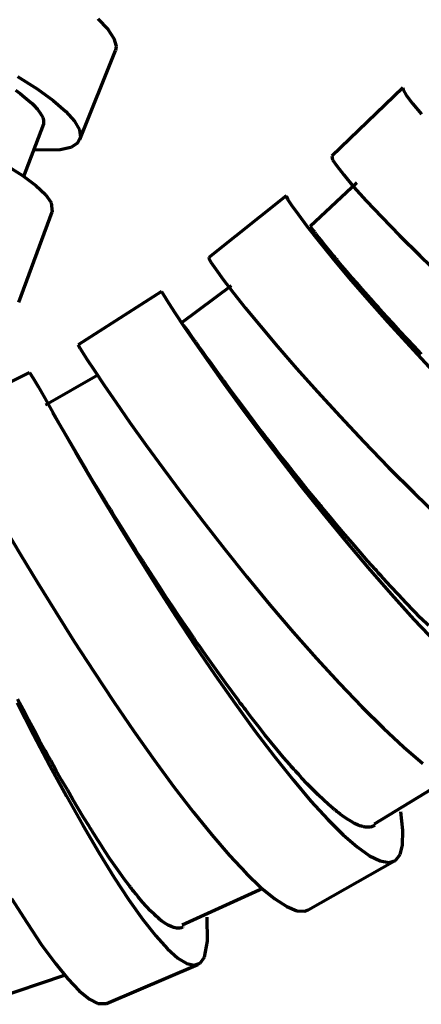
# Model space of a CAD drawing. Header units: millimetres. Extents: x 76 to 932, y 218 to 766.
# Tile 37 of 98: x 374 to 395, y 412 to 462. Entities that reach past the tile are written whole.
import ezdxf

# ---------------------------------------------------------------- set-up
doc = ezdxf.new("R2010")
doc.units = ezdxf.units.MM
doc.layers.add('Livello 1', color=18, linetype='Continuous', true_color=0x000000)

msp = doc.modelspace()

# ---------------------------------------------------------------- linework, layer by layer
at = {"layer": 'Livello 1', "color": 18, "lineweight": 70, "true_color": 0x000000}
for p, q in [((378.28, 461.624), (378.785, 461.109)), ((378.785, 461.109), (379.095, 460.647)), ((379.095, 460.647), (379.208, 460.255)), ((379.208, 460.255), (379.169, 460.029)), ((377.38, 455.549), (379.169, 460.029)), ((374.234, 458.72), (375.221, 458.107)), ((374.131, 458.043), (374.375, 457.867)), ((374.375, 457.867), (374.597, 457.69)), ((374.597, 457.69), (374.798, 457.525)), ((375.221, 458.107), (376.036, 457.518)), ((393.658, 458.16), (390.07, 454.709)), ((393.658, 458.16), (393.672, 458.047)), ((393.672, 458.047), (393.831, 457.782)), ((393.831, 457.782), (394.137, 457.373)), ((374.798, 457.525), (374.975, 457.362)), ((374.975, 457.362), (375.056, 457.285)), ((375.056, 457.285), (375.13, 457.207)), ((375.13, 457.207), (375.165, 457.168)), ((376.036, 457.518), (376.671, 456.971)), ((394.137, 457.373), (394.589, 456.826)), ((375.165, 457.168), (375.2, 457.129)), ((375.2, 457.129), (375.214, 457.112)), ((375.214, 457.112), (375.232, 457.094)), ((375.232, 457.094), (375.246, 457.073)), ((375.246, 457.073), (375.264, 457.055)), ((375.264, 457.055), (375.37, 456.914)), ((375.37, 456.914), (375.451, 456.777)), ((375.451, 456.777), (375.511, 456.653)), ((376.671, 456.971), (377.116, 456.473)), ((374.537, 453.658), (375.557, 456.35)), ((375.511, 456.653), (375.546, 456.533)), ((375.546, 456.533), (375.543, 456.329)), ((377.116, 456.473), (377.363, 456.036)), ((377.363, 456.036), (377.412, 455.665)), ((377.261, 455.369), (376.918, 455.157)), ((377.412, 455.665), (377.261, 455.369)), ((376.386, 455.03), (375.112, 455.023)), ((376.918, 455.157), (376.386, 455.03)), ((390.07, 454.713), (390.119, 454.533)), ((373.638, 454.275), (374.495, 453.739)), ((390.119, 454.533), (390.324, 454.219)), ((390.324, 454.219), (390.677, 453.767)), ((374.495, 453.739), (375.165, 453.238)), ((390.677, 453.767), (391.174, 453.178)), ((375.165, 453.238), (375.645, 452.78)), ((391.34, 453.376), (388.994, 451.164)), ((375.645, 452.78), (375.927, 452.378)), ((387.784, 452.709), (383.879, 449.608)), ((387.787, 452.713), (387.78, 452.702)), ((391.174, 453.178), (391.816, 452.466)), ((375.927, 452.378), (375.98, 451.912)), ((387.78, 452.702), (387.844, 452.554)), ((387.844, 452.554), (388.045, 452.247)), ((388.045, 452.247), (388.373, 451.785)), ((391.816, 452.466), (392.589, 451.644)), ((374.311, 447.361), (375.98, 451.915)), ((388.373, 451.785), (388.835, 451.175)), ((392.589, 451.644), (393.488, 450.719)), ((388.835, 451.175), (389.424, 450.427)), ((389.019, 451.153), (389.008, 451.171)), ((389.043, 451.118), (389.019, 451.153)), ((389.082, 451.058), (389.043, 451.118)), ((389.139, 450.981), (389.082, 451.058)), ((389.174, 450.935), (389.139, 450.981)), ((389.213, 450.882), (389.174, 450.935)), ((389.234, 450.854), (389.213, 450.882)), ((389.259, 450.825), (389.234, 450.854)), ((389.28, 450.797), (389.259, 450.825)), ((389.304, 450.765), (389.28, 450.797)), ((389.41, 450.628), (389.304, 450.765)), ((389.534, 450.476), (389.41, 450.628)), ((389.424, 450.427), (390.133, 449.559)), ((389.671, 450.303), (389.534, 450.476)), ((389.823, 450.113), (389.671, 450.303)), ((393.488, 450.719), (394.504, 449.714)), ((389.992, 449.908), (389.823, 450.113)), ((390.179, 449.682), (389.992, 449.908)), ((383.882, 449.608), (383.882, 449.569)), ((383.882, 449.569), (383.988, 449.375)), ((383.988, 449.375), (384.228, 449.016)), ((390.133, 449.559), (390.955, 448.578)), ((390.229, 449.622), (390.179, 449.682)), ((390.278, 449.562), (390.229, 449.622)), ((390.303, 449.534), (390.278, 449.562)), ((390.327, 449.502), (390.303, 449.534)), ((390.356, 449.471), (390.327, 449.502)), ((390.38, 449.439), (390.356, 449.471)), ((390.486, 449.312), (390.38, 449.439)), ((390.599, 449.181), (390.486, 449.312)), ((394.504, 449.714), (395.623, 448.642)), ((384.228, 449.016), (384.602, 448.504)), ((390.828, 448.913), (390.599, 449.181)), ((391.072, 448.627), (390.828, 448.913)), ((384.602, 448.504), (385.106, 447.848)), ((390.955, 448.578), (391.88, 447.506)), ((391.329, 448.328), (391.072, 448.627)), ((391.601, 448.017), (391.329, 448.328)), ((381.497, 447.904), (377.289, 445.213)), ((381.497, 447.904), (381.579, 447.763)), ((381.579, 447.763), (381.847, 447.336)), ((385.011, 448.183), (382.506, 446.313)), ((385.106, 447.848), (385.734, 447.058)), ((391.887, 447.693), (391.601, 448.017)), ((381.847, 447.336), (382.189, 446.811)), ((391.88, 447.506), (392.899, 446.352)), ((392.187, 447.354), (391.887, 447.693)), ((392.225, 447.312), (392.187, 447.354)), ((392.264, 447.269), (392.225, 447.312)), ((392.303, 447.227), (392.264, 447.269)), ((382.189, 446.811), (382.644, 446.126)), ((385.734, 447.058), (386.482, 446.147)), ((392.342, 447.181), (392.303, 447.227)), ((392.423, 447.093), (392.342, 447.181)), ((392.501, 447.005), (392.423, 447.093)), ((392.663, 446.828), (392.501, 447.005)), ((392.825, 446.648), (392.663, 446.828)), ((393.16, 446.282), (392.825, 446.648)), ((392.899, 446.352), (394, 445.142)), ((393.502, 445.908), (393.16, 446.282)), ((382.566, 446.25), (382.563, 446.253)), ((382.573, 446.243), (382.566, 446.25)), ((382.587, 446.229), (382.573, 446.243)), ((382.591, 446.225), (382.587, 446.229)), ((382.595, 446.222), (382.591, 446.225)), ((382.598, 446.214), (382.595, 446.222)), ((382.602, 446.211), (382.598, 446.214)), ((382.612, 446.197), (382.602, 446.211)), ((382.623, 446.186), (382.612, 446.197)), ((382.672, 446.119), (382.623, 446.186)), ((382.644, 446.126), (383.208, 445.301)), ((382.736, 446.035), (382.672, 446.119)), ((382.813, 445.929), (382.736, 446.035)), ((382.905, 445.798), (382.813, 445.929)), ((383.011, 445.65), (382.905, 445.798)), ((386.482, 446.147), (387.343, 445.128)), ((393.855, 445.527), (393.502, 445.908)), ((383.131, 445.481), (383.011, 445.65)), ((383.163, 445.438), (383.131, 445.481)), ((383.194, 445.389), (383.163, 445.438)), ((383.212, 445.368), (383.194, 445.389)), ((383.208, 445.301), (383.875, 444.338)), ((383.23, 445.343), (383.212, 445.368)), ((383.247, 445.318), (383.23, 445.343)), ((383.265, 445.294), (383.247, 445.318)), ((383.339, 445.191), (383.265, 445.294)), ((394.222, 445.139), (393.855, 445.527)), ((377.289, 445.213), (377.391, 445.033)), ((377.391, 445.033), (377.733, 444.493)), ((383.413, 445.086), (383.339, 445.191)), ((383.575, 444.856), (383.413, 445.086)), ((383.748, 444.613), (383.575, 444.856)), ((387.343, 445.128), (388.302, 444.02)), ((394, 445.142), (395.171, 443.893)), ((394.406, 444.945), (394.222, 445.139)), ((394.596, 444.743), (394.406, 444.945)), ((377.733, 444.493), (378.111, 443.914)), ((383.939, 444.355), (383.748, 444.613)), ((383.875, 444.338), (384.641, 443.262)), ((384.14, 444.077), (383.939, 444.355)), ((374.837, 443.823), (372.766, 442.793)), ((374.837, 443.823), (375.027, 443.537)), ((378.111, 443.914), (378.601, 443.184)), ((384.351, 443.78), (384.14, 444.077)), ((388.302, 444.02), (389.357, 442.838)), ((375.027, 443.537), (375.271, 443.117)), ((378.284, 443.678), (375.641, 442.172)), ((384.581, 443.47), (384.351, 443.78)), ((384.609, 443.428), (384.581, 443.47)), ((384.641, 443.389), (384.609, 443.428)), ((384.669, 443.346), (384.641, 443.389)), ((384.701, 443.308), (384.669, 443.346)), ((384.761, 443.223), (384.701, 443.308)), ((375.271, 443.117), (375.606, 442.524)), ((378.601, 443.184), (379.201, 442.306)), ((384.641, 443.262), (385.494, 442.083)), ((384.821, 443.142), (384.761, 443.223)), ((384.944, 442.972), (384.821, 443.142)), ((385.071, 442.8), (384.944, 442.972)), ((385.336, 442.447), (385.071, 442.8)), ((389.357, 442.838), (390.49, 441.604)), ((375.606, 442.524), (376.036, 441.766)), ((379.201, 442.306), (379.906, 441.3)), ((385.607, 442.083), (385.336, 442.447)), ((385.494, 442.083), (386.429, 440.824)), ((385.889, 441.706), (385.607, 442.083)), ((377.744, 438.845), (376.022, 441.787)), ((376.036, 441.766), (376.555, 440.852)), ((386.186, 441.318), (385.889, 441.706)), ((386.338, 441.12), (386.186, 441.318)), ((390.49, 441.604), (391.686, 440.33)), ((376.555, 440.852), (377.162, 439.797)), ((379.906, 441.3), (380.704, 440.182)), ((386.489, 440.919), (386.338, 441.12)), ((386.429, 440.824), (387.435, 439.501)), ((386.567, 440.817), (386.489, 440.919)), ((386.648, 440.715), (386.567, 440.817)), ((386.726, 440.612), (386.648, 440.715)), ((386.807, 440.507), (386.726, 440.612)), ((387.131, 440.087), (386.807, 440.507)), ((391.686, 440.33), (392.934, 439.043)), ((380.704, 440.182), (381.589, 438.968)), ((387.463, 439.663), (387.131, 440.087)), ((377.162, 439.797), (377.846, 438.623)), ((387.435, 439.501), (388.497, 438.136)), ((387.802, 439.233), (387.463, 439.663)), ((377.638, 439.021), (377.62, 439.046)), ((377.85, 438.669), (377.638, 439.021)), ((381.589, 438.968), (382.556, 437.674)), ((388.147, 438.799), (387.802, 439.233)), ((392.934, 439.043), (394.219, 437.762)), ((377.846, 438.623), (378.605, 437.339)), ((378.072, 438.302), (377.85, 438.669)), ((388.5, 438.358), (388.147, 438.799)), ((388.856, 437.914), (388.5, 438.358)), ((378.305, 437.921), (378.072, 438.302)), ((378.552, 437.522), (378.305, 437.921)), ((388.497, 438.136), (389.604, 436.749)), ((389.04, 437.691), (388.856, 437.914)), ((378.58, 437.469), (378.552, 437.522)), ((378.612, 437.42), (378.58, 437.469)), ((378.605, 437.339), (379.43, 435.973)), ((378.643, 437.367), (378.612, 437.42)), ((378.675, 437.317), (378.643, 437.367)), ((382.556, 437.674), (383.586, 436.323)), ((389.223, 437.466), (389.04, 437.691)), ((389.315, 437.353), (389.223, 437.466)), ((389.41, 437.24), (389.315, 437.353)), ((394.219, 437.762), (395.52, 436.499)), ((378.739, 437.215), (378.675, 437.317)), ((378.802, 437.109), (378.739, 437.215)), ((378.933, 436.901), (378.802, 437.109)), ((379.063, 436.689), (378.933, 436.901)), ((389.456, 437.183), (389.41, 437.24)), ((389.502, 437.127), (389.456, 437.183)), ((389.551, 437.07), (389.502, 437.127)), ((389.597, 437.014), (389.551, 437.07)), ((389.975, 436.562), (389.597, 437.014)), ((379.331, 436.259), (379.063, 436.689)), ((389.604, 436.749), (390.744, 435.36)), ((390.352, 436.111), (389.975, 436.562)), ((373.602, 435.977), (374.389, 434.654)), ((379.607, 435.818), (379.331, 436.259)), ((379.43, 435.973), (380.312, 434.538)), ((383.586, 436.323), (384.672, 434.933)), ((390.73, 435.663), (390.352, 436.111)), ((379.889, 435.37), (379.607, 435.818)), ((380.178, 434.911), (379.889, 435.37)), ((391.114, 435.218), (390.73, 435.663)), ((390.744, 435.36), (391.901, 433.987)), ((380.326, 434.679), (380.178, 434.911)), ((384.672, 434.933), (385.801, 433.525)), ((391.499, 434.777), (391.114, 435.218)), ((374.389, 434.654), (375.239, 433.246)), ((380.312, 434.538), (381.24, 433.063)), ((380.474, 434.446), (380.326, 434.679)), ((380.552, 434.329), (380.474, 434.446)), ((391.883, 434.336), (391.499, 434.777)), ((380.626, 434.209), (380.552, 434.329)), ((380.665, 434.15), (380.626, 434.209)), ((380.704, 434.09), (380.665, 434.15)), ((380.742, 434.03), (380.704, 434.09)), ((380.781, 433.97), (380.742, 434.03)), ((381.092, 433.49), (380.781, 433.97)), ((392.077, 434.118), (391.883, 434.336)), ((391.901, 433.987), (393.061, 432.657)), ((392.275, 433.899), (392.077, 434.118)), ((392.324, 433.846), (392.275, 433.899)), ((381.402, 433.01), (381.092, 433.49)), ((385.801, 433.525), (386.958, 432.125)), ((392.37, 433.79), (392.324, 433.846)), ((392.419, 433.737), (392.37, 433.79)), ((392.469, 433.684), (392.419, 433.737)), ((392.568, 433.574), (392.469, 433.684)), ((392.663, 433.469), (392.568, 433.574)), ((393.051, 433.045), (392.663, 433.469)), ((375.239, 433.246), (376.146, 431.782)), ((381.24, 433.063), (382.203, 431.56)), ((381.72, 432.527), (381.402, 433.01)), ((393.435, 432.633), (393.051, 433.045)), ((382.044, 432.043), (381.72, 432.527)), ((393.061, 432.657), (394.215, 431.384)), ((393.816, 432.227), (393.435, 432.633)), ((382.369, 431.557), (382.044, 432.043)), ((386.958, 432.125), (388.13, 430.749)), ((394.194, 431.832), (393.816, 432.227)), ((376.146, 431.782), (377.095, 430.28)), ((382.203, 431.56), (383.194, 430.061)), ((382.697, 431.07), (382.369, 431.557)), ((394.571, 431.447), (394.194, 431.832)), ((394.945, 431.073), (394.571, 431.447)), ((382.863, 430.826), (382.697, 431.07)), ((394.215, 431.384), (395.344, 430.191)), ((383.032, 430.579), (382.863, 430.826)), ((383.074, 430.519), (383.032, 430.579)), ((383.117, 430.459), (383.074, 430.519)), ((383.159, 430.396), (383.117, 430.459)), ((383.198, 430.336), (383.159, 430.396)), ((388.13, 430.749), (389.304, 429.419)), ((377.095, 430.28), (378.079, 428.759)), ((383.194, 430.061), (384.2, 428.583)), ((383.282, 430.212), (383.198, 430.336)), ((383.367, 430.093), (383.282, 430.212)), ((383.706, 429.609), (383.367, 430.093)), ((384.041, 429.133), (383.706, 429.609)), ((389.304, 429.419), (390.461, 428.156)), ((384.376, 428.664), (384.041, 429.133)), ((378.079, 428.759), (379.084, 427.242)), ((384.2, 428.583), (385.209, 427.147)), ((384.711, 428.198), (384.376, 428.664)), ((385.05, 427.74), (384.711, 428.198)), ((390.461, 428.156), (391.59, 426.978)), ((385.385, 427.288), (385.05, 427.74)), ((374.227, 427.179), (375.045, 425.581)), ((374.519, 426.847), (374.244, 427.366)), ((379.084, 427.242), (380.1, 425.757)), ((385.209, 427.147), (386.203, 425.775)), ((385.466, 427.175), (385.385, 427.288)), ((385.551, 427.066), (385.466, 427.175)), ((385.593, 427.009), (385.551, 427.066)), ((385.636, 426.953), (385.593, 427.009)), ((385.678, 426.896), (385.636, 426.953)), ((391.59, 426.978), (392.677, 425.902)), ((374.795, 426.328), (374.519, 426.847)), ((385.72, 426.843), (385.678, 426.896)), ((385.886, 426.625), (385.72, 426.843)), ((386.052, 426.406), (385.886, 426.625)), ((375.07, 425.81), (374.795, 426.328)), ((386.38, 425.986), (386.052, 426.406)), ((386.704, 425.577), (386.38, 425.986)), ((375.045, 425.581), (375.874, 424.004)), ((375.348, 425.295), (375.07, 425.81)), ((380.1, 425.757), (381.116, 424.321)), ((386.203, 425.775), (387.181, 424.487)), ((387.025, 425.182), (386.704, 425.577)), ((392.677, 425.902), (393.707, 424.946)), ((375.627, 424.783), (375.348, 425.295)), ((387.339, 424.801), (387.025, 425.182)), ((393.707, 424.946), (394.67, 424.124)), ((375.768, 424.529), (375.627, 424.783)), ((375.909, 424.275), (375.768, 424.529)), ((387.181, 424.487), (388.126, 423.305)), ((387.65, 424.43), (387.339, 424.801)), ((375.874, 424.004), (376.703, 422.476)), ((376.051, 424.021), (375.909, 424.275)), ((376.188, 423.771), (376.051, 424.021)), ((381.116, 424.321), (382.118, 422.959)), ((387.957, 424.074), (387.65, 424.43)), ((388.034, 423.986), (387.957, 424.074)), ((388.112, 423.901), (388.034, 423.986)), ((376.47, 423.28), (376.188, 423.771)), ((388.147, 423.859), (388.112, 423.901)), ((388.186, 423.817), (388.147, 423.859)), ((388.225, 423.774), (388.186, 423.817)), ((388.26, 423.732), (388.225, 423.774)), ((388.408, 423.57), (388.26, 423.732)), ((388.557, 423.407), (388.408, 423.57)), ((376.749, 422.797), (376.47, 423.28)), ((382.118, 422.959), (383.095, 421.689)), ((388.126, 423.305), (389.026, 422.24)), ((388.842, 423.104), (388.557, 423.407)), ((389.121, 422.818), (388.842, 423.104)), ((392.232, 421.093), (395.845, 423.284)), ((376.703, 422.476), (377.525, 421.016)), ((377.024, 422.324), (376.749, 422.797)), ((389.389, 422.547), (389.121, 422.818)), ((389.654, 422.3), (389.389, 422.547)), ((377.299, 421.862), (377.024, 422.324)), ((389.026, 422.24), (389.869, 421.315)), ((389.908, 422.067), (389.654, 422.3)), ((390.151, 421.855), (389.908, 422.067)), ((377.571, 421.407), (377.299, 421.862)), ((383.095, 421.689), (384.034, 420.529)), ((390.183, 421.83), (390.151, 421.855)), ((390.211, 421.806), (390.183, 421.83)), ((390.243, 421.781), (390.211, 421.806)), ((390.271, 421.756), (390.243, 421.781)), ((390.331, 421.711), (390.271, 421.756)), ((390.391, 421.665), (390.331, 421.711)), ((390.504, 421.577), (390.391, 421.665)), ((390.617, 421.495), (390.504, 421.577)), ((390.828, 421.347), (390.617, 421.495)), ((393.661, 420.755), (393.548, 421.693)), ((377.525, 421.016), (378.329, 419.647)), ((377.843, 420.966), (377.571, 421.407)), ((389.869, 421.315), (390.648, 420.539)), ((391.033, 421.22), (390.828, 421.347)), ((391.227, 421.114), (391.033, 421.22)), ((391.407, 421.03), (391.227, 421.114)), ((391.495, 420.998), (391.407, 421.03)), ((391.58, 420.97), (391.495, 420.998)), ((392.247, 421.001), (392.021, 420.924)), ((377.91, 420.857), (377.843, 420.966)), ((377.977, 420.747), (377.91, 420.857)), ((378.012, 420.695), (377.977, 420.747)), ((378.044, 420.642), (378.012, 420.695)), ((378.079, 420.589), (378.044, 420.642)), ((378.114, 420.536), (378.079, 420.589)), ((378.245, 420.324), (378.114, 420.536)), ((384.034, 420.529), (384.923, 419.495)), ((390.648, 420.539), (391.354, 419.925)), ((391.619, 420.959), (391.58, 420.97)), ((391.661, 420.949), (391.619, 420.959)), ((391.682, 420.945), (391.661, 420.949)), ((391.7, 420.938), (391.682, 420.945)), ((391.721, 420.934), (391.7, 420.938)), ((391.739, 420.931), (391.721, 420.934)), ((391.887, 420.917), (391.739, 420.931)), ((392.021, 420.924), (391.887, 420.917)), ((393.644, 420.021), (393.661, 420.755)), ((378.379, 420.12), (378.245, 420.324)), ((378.64, 419.721), (378.379, 420.12)), ((393.517, 419.545), (393.644, 420.021)), ((378.329, 419.647), (379.109, 418.391)), ((378.894, 419.336), (378.64, 419.721)), ((384.923, 419.495), (385.755, 418.606)), ((391.354, 419.925), (391.978, 419.485)), ((393.284, 419.252), (393.517, 419.545)), ((379.144, 418.973), (378.894, 419.336)), ((388.888, 416.758), (393.238, 419.22)), ((391.978, 419.485), (392.511, 419.223)), ((392.511, 419.223), (392.949, 419.142)), ((392.949, 419.142), (393.284, 419.252)), ((379.391, 418.624), (379.144, 418.973)), ((379.631, 418.292), (379.391, 418.624)), ((385.755, 418.606), (386.517, 417.872)), ((379.109, 418.391), (379.853, 417.262)), ((379.868, 417.978), (379.631, 418.292)), ((379.896, 417.939), (379.868, 417.978)), ((379.928, 417.901), (379.896, 417.939)), ((379.956, 417.865), (379.928, 417.901)), ((379.984, 417.826), (379.956, 417.865)), ((380.04, 417.752), (379.984, 417.826)), ((380.1, 417.682), (380.04, 417.752)), ((380.21, 417.541), (380.1, 417.682)), ((380.323, 417.407), (380.21, 417.541)), ((382.528, 415.999), (386.592, 417.851)), ((386.517, 417.872), (387.202, 417.308)), ((373.941, 417.329), (374.717, 416.098)), ((379.853, 417.262), (380.555, 416.278)), ((380.538, 417.153), (380.323, 417.407)), ((380.746, 416.923), (380.538, 417.153)), ((387.202, 417.308), (387.802, 416.92)), ((380.944, 416.712), (380.746, 416.923)), ((381.138, 416.525), (380.944, 416.712)), ((381.233, 416.437), (381.138, 416.525)), ((387.802, 416.92), (388.306, 416.715)), ((388.306, 416.715), (388.712, 416.694)), ((388.712, 416.694), (388.881, 416.754)), ((374.717, 416.098), (375.454, 415.001)), ((380.555, 416.278), (381.205, 415.452)), ((381.325, 416.355), (381.233, 416.437)), ((381.367, 416.32), (381.325, 416.355)), ((381.413, 416.281), (381.367, 416.32)), ((381.459, 416.246), (381.413, 416.281)), ((381.501, 416.211), (381.459, 416.246)), ((381.67, 416.091), (381.501, 416.211)), ((381.829, 415.992), (381.67, 416.091)), ((383.812, 415.184), (383.787, 416.387)), ((381.981, 415.918), (381.829, 415.992)), ((382.118, 415.869), (381.981, 415.918)), ((382.249, 415.84), (382.118, 415.869)), ((382.372, 415.837), (382.249, 415.84)), ((382.429, 415.844), (382.372, 415.837)), ((382.485, 415.858), (382.429, 415.844)), ((382.51, 415.869), (382.485, 415.858)), ((382.538, 415.879), (382.51, 415.869)), ((382.549, 415.883), (382.538, 415.879)), ((382.563, 415.89), (382.549, 415.883)), ((382.573, 415.897), (382.563, 415.89)), ((381.205, 415.452), (381.794, 414.803)), ((383.656, 414.383), (383.812, 415.184)), ((375.454, 415.001), (376.146, 414.059)), ((381.794, 414.803), (382.319, 414.334)), ((376.146, 414.059), (376.781, 413.279)), ((382.319, 414.334), (382.771, 414.052)), ((382.771, 414.052), (383.148, 413.967)), ((383.148, 413.967), (383.441, 414.076)), ((383.441, 414.076), (383.656, 414.383)), ((378.718, 412.044), (383.325, 414.006)), ((372.248, 412.002), (376.611, 413.477)), ((376.781, 413.279), (377.352, 412.679)), ((377.352, 412.679), (377.857, 412.267)), ((377.857, 412.267), (378.287, 412.044)), ((378.287, 412.044), (378.714, 412.044))]:
    msp.add_line(p, q, dxfattribs=at)

doc.saveas('drawing.dxf')
